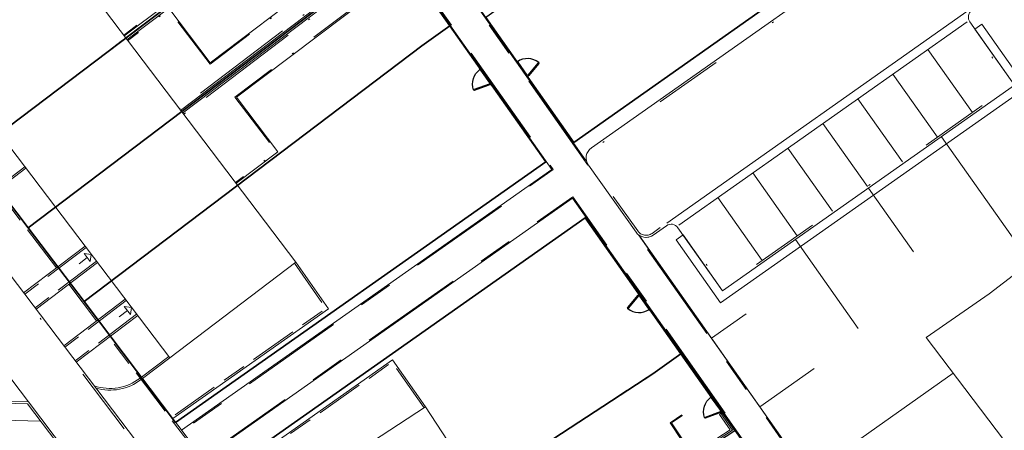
# Model space of a CAD drawing. Header units: metres. Extents: x 150385 to 171486, y 478588 to 485023.
# Tile 204 of 256: x 151331 to 151389, y 484053 to 484077. Entities that reach past the tile are written whole.
import ezdxf
from ezdxf.lldxf.tags import DXFTag

# ---------------------------------------------------------------- set-up
doc = ezdxf.new("R2010")
doc.units = ezdxf.units.M
for name, pattern in [('ACAD_ISO10W100', [18, 12, -3, 0, -3]), ('Dash', [6.35, 3.175, -3.175]), ('KAD', [12, 5, -1, 2, -1, 2, -1]), ('VH-GELEIDEBAND', [6, 2, -2, 0, -2]), ('VH-OPSLUITBAND_100X200', [16, 8, -2, 4, -2]), ('VH-OPSLUITBAND_120X250', [26, 16, -4, 2, -4]), ('VH-OPSLUITBAND_60X200', [12, 6, -2, 2, -2])]:
    doc.linetypes.add(name, pattern=pattern)
for name, color, linetype, lineweight, true_color in [('B-WE-KG-GRENS_PERCEEL-GV', 150, 'KG-PERCEEL', 30, 0x007fff), ('N-GV-GR-ERFAFSCHEIDING_RASTERHEKWERK_HEDERA-G', 7, 'GR-HAAG1', 35, 0x3c602f), ('N-WA-GW-TALUDARCERING_KORT-G', 7, 'Continuous', 15, 0x898989), ('N-WE-GW-GRONDWERKLIJN-G', 7, 'Continuous', 30, 0x4d4d4d)]:
    doc.layers.add(name, color=color, linetype=linetype, lineweight=lineweight, true_color=true_color)
for name, color, linetype, lineweight in [('N-PV-OG-BEBOUWING_ENTREE-S', 7, 'Continuous', 18), ('N-PV-OG-KADASTRAAL_BEBOUWING-G', 7, 'Continuous', 35), ('N-WE-IE-TERREINAFSCHEIDING_POORT-S', 5, 'Continuous', 25), ('N-WE-VH-KANTOPSLUITING_ACHTERKANTBAND-G', 7, 'Continuous', 5), ('N-WE-VH-KANTOPSLUITING_ACHTERKANTBAND-TERRAS-G', 7, 'Continuous', 5), ('N-WE-VH-KANTOPSLUITING_GELEIDEBAND-ANTRACIET_40_120X250-G', 7, 'VH-GELEIDEBAND', 35), ('N-WE-VH-KANTOPSLUITING_OPSLUITBAND-ANTRACIET_100X200-G', 7, 'VH-OPSLUITBAND_100X200', 35), ('N-WE-VH-KANTOPSLUITING_OPSLUITBAND-ANTRACIET_120X250-G', 7, 'VH-OPSLUITBAND_120X250', 35), ('N-WE-VH-KANTOPSLUITING_OPSLUITBAND-ANTRACIET_60X200-G', 7, 'ACAD_ISO10W100', 35), ('N-WE-VH-KANTOPSLUITING_OPSLUITBAND_60X200-G', 7, 'VH-OPSLUITBAND_60X200', 35), ('N-WE-VH-MATERIAALGRENS-G', 7, 'Continuous', 9), ('N-XX-KG-GRENS_PERCEEL-G', 252, 'KAD', 15)]:
    doc.layers.add(name, color=color, linetype=linetype, lineweight=lineweight)
doc.styles.get("Standard").update_dxf_attribs({"font": 'NLCS-ISO.ttf'})
doc.linetypes.add('GR-HAAG1', pattern='A,6,[176,NLCS.SHX,S=0.125,R=0,X=0,Y=0],-2', length=8)
tags = doc.linetypes.add('KG-PERCEEL', pattern='A,5.5,-2,["P",Standard,S=1.8,R=0,X=-0.5,Y=-0.9],-2,5.5,-2,[5,NLCS.shx,S=0.75,R=0,X=0,Y=0],-2', length=19).pattern_tags.tags
tags[6] = DXFTag(74, 10)

# ---------------------------------------------------------------- blocks, each defined once
blk = doc.blocks.new('A$C89842213')
at = {"color": 251, "linetype": 'Dash', "true_color": 0x636466}
for p, q in [((1.057, 0.082), (0.819, 0.97)), ((0.858, 0.981), (1.096, 0.092))]:
    blk.add_line(p, q, dxfattribs=at)
at = {"color": 251, "true_color": 0x636466}
for p, q in [((0.09, 0.02), (1.01, 0.02)), ((1.01, -0.02), (0.09, -0.02))]:
    blk.add_line(p, q, dxfattribs=at)
for points in [[(0.809, 1.009), (0.819, 0.97), (0.858, 0.981), (0.847, 1.019)], [(0.05, -0.02), (0.09, -0.02), (0.09, 0.02), (0.05, 0.02)], [(1.01, -0.02), (1.05, -0.02), (1.05, 0.02), (1.01, 0.02)], [(1.057, 0.082), (1.068, 0.043), (1.106, 0.053), (1.096, 0.092)]]:
    blk.add_lwpolyline(points, close=True, dxfattribs=at)
for centre in [(0, 0), (1.1, 0)]:
    blk.add_circle(centre, 0.03, dxfattribs=at)
blk.add_arc((1.096, 0.003), 1.046, 105.9562, 179.06766, dxfattribs=at)

msp = doc.modelspace()

# ---------------------------------------------------------------- linework, layer by layer
at = {"layer": 'B-WE-KG-GRENS_PERCEEL-GV', "flags": 128}
for points in [[(151285.923, 484109.934), (151293.197, 484115.058), (151297.606, 484118.167), (151302.022, 484121.278), (151306.434, 484124.394), (151310.846, 484127.502), (151318.119, 484132.627), (151319.561, 484130.585), (151326.852, 484135.719), (151331.265, 484138.83), (151335.679, 484141.942), (151340.09, 484145.054), (151344.508, 484148.16), (151351.792, 484153.296), (151364.93, 484134.658), (151357.657, 484129.529), (151353.24, 484126.416), (151348.824, 484123.317), (151344.411, 484120.198), (151345.57, 484118.566), (151356.957, 484126.584), (151362.088, 484119.305), (151365.19, 484114.881), (151368.304, 484110.476), (151371.418, 484106.061), (151374.527, 484101.65), (151377.643, 484097.238), (151380.752, 484092.816), (151385.877, 484085.536), (151363.408, 484069.688), (151358.27, 484076.98), (151355.166, 484081.397), (151352.043, 484085.808), (151348.948, 484090.216), (151345.825, 484094.634), (151342.72, 484099.043), (151339.613, 484103.471), (151339.14, 484104.141), (151337.499, 484102.979), (151340.579, 484098.629), (151343.718, 484094.153), (151346.791, 484089.786), (151349.945, 484085.308), (151353.023, 484080.964), (151356.165, 484076.49), (151361.778, 484068.563), (151340.168, 484053.343), (151334.825, 484060.406), (151331.564, 484064.703), (151328.304, 484069.015), (151325.037, 484073.317), (151321.771, 484077.614), (151318.515, 484081.92), (151315.244, 484086.207), (151309.829, 484093.384), (151322.171, 484102.078), (151321.023, 484103.723), (151316.624, 484100.615), (151312.189, 484097.487), (151307.777, 484094.387), (151300.504, 484089.246)], [(151285.923, 484109.934), (151293.197, 484115.058), (151297.606, 484118.167), (151302.022, 484121.278), (151306.434, 484124.394), (151310.846, 484127.502), (151318.119, 484132.627), (151319.561, 484130.585), (151326.852, 484135.719), (151331.265, 484138.83), (151335.679, 484141.942), (151340.09, 484145.054), (151344.508, 484148.16), (151351.792, 484153.296), (151364.93, 484134.658), (151357.657, 484129.529), (151353.24, 484126.416), (151348.824, 484123.317), (151344.411, 484120.198), (151345.57, 484118.566), (151356.957, 484126.584), (151362.088, 484119.305), (151365.19, 484114.881), (151368.304, 484110.476), (151371.418, 484106.061), (151374.527, 484101.65), (151377.643, 484097.238), (151380.752, 484092.816), (151385.877, 484085.536), (151363.408, 484069.688), (151358.27, 484076.98), (151355.166, 484081.397), (151352.043, 484085.808), (151348.948, 484090.216), (151345.825, 484094.634), (151342.72, 484099.043), (151339.613, 484103.471), (151339.14, 484104.141), (151337.499, 484102.979), (151340.579, 484098.629), (151343.718, 484094.153), (151346.791, 484089.786), (151349.945, 484085.308), (151353.023, 484080.964), (151356.165, 484076.49), (151361.778, 484068.563), (151340.168, 484053.343), (151334.825, 484060.406), (151331.564, 484064.703), (151328.304, 484069.015), (151325.037, 484073.317), (151321.771, 484077.614), (151318.515, 484081.92), (151315.244, 484086.207), (151309.829, 484093.384), (151322.171, 484102.078), (151321.023, 484103.723), (151316.624, 484100.615), (151312.189, 484097.487), (151307.777, 484094.387), (151300.504, 484089.246)], [(151285.923, 484109.934), (151293.197, 484115.058), (151297.606, 484118.167), (151302.022, 484121.278), (151306.434, 484124.394), (151310.846, 484127.502), (151318.119, 484132.627), (151319.561, 484130.585), (151326.852, 484135.719), (151331.265, 484138.83), (151335.679, 484141.942), (151340.09, 484145.054), (151344.508, 484148.16), (151351.792, 484153.296), (151364.93, 484134.658), (151357.657, 484129.529), (151353.24, 484126.416), (151348.824, 484123.317), (151344.411, 484120.198), (151345.57, 484118.566), (151356.957, 484126.584), (151362.088, 484119.305), (151365.19, 484114.881), (151368.304, 484110.476), (151371.418, 484106.061), (151374.527, 484101.65), (151377.643, 484097.238), (151380.752, 484092.816), (151385.877, 484085.536), (151363.408, 484069.688), (151358.27, 484076.98), (151355.166, 484081.397), (151352.043, 484085.808), (151348.948, 484090.216), (151345.825, 484094.634), (151342.72, 484099.043), (151339.613, 484103.471), (151339.14, 484104.141), (151337.499, 484102.979), (151340.579, 484098.629), (151343.718, 484094.153), (151346.791, 484089.786), (151349.945, 484085.308), (151353.023, 484080.964), (151356.165, 484076.49), (151361.778, 484068.563), (151340.168, 484053.343), (151334.825, 484060.406), (151331.564, 484064.703), (151328.304, 484069.015), (151325.037, 484073.317), (151321.771, 484077.614), (151318.515, 484081.92), (151315.244, 484086.207), (151309.829, 484093.384), (151322.171, 484102.078), (151321.023, 484103.723), (151316.624, 484100.615), (151312.189, 484097.487), (151307.777, 484094.387), (151300.504, 484089.246)], [(151285.923, 484109.934), (151293.197, 484115.058), (151297.606, 484118.167), (151302.022, 484121.278), (151306.434, 484124.394), (151310.846, 484127.502), (151318.119, 484132.627), (151319.561, 484130.585), (151326.852, 484135.719), (151331.265, 484138.83), (151335.679, 484141.942), (151340.09, 484145.054), (151344.508, 484148.16), (151351.792, 484153.296), (151364.93, 484134.658), (151357.657, 484129.529), (151353.24, 484126.416), (151348.824, 484123.317), (151344.411, 484120.198), (151345.57, 484118.566), (151356.957, 484126.584), (151362.088, 484119.305), (151365.19, 484114.881), (151368.304, 484110.476), (151371.418, 484106.061), (151374.527, 484101.65), (151377.643, 484097.238), (151380.752, 484092.816), (151385.877, 484085.536), (151363.408, 484069.688), (151358.27, 484076.98), (151355.166, 484081.397), (151352.043, 484085.808), (151348.948, 484090.216), (151345.825, 484094.634), (151342.72, 484099.043), (151339.613, 484103.471), (151339.14, 484104.141), (151337.499, 484102.979), (151340.579, 484098.629), (151343.718, 484094.153), (151346.791, 484089.786), (151349.945, 484085.308), (151353.023, 484080.964), (151356.165, 484076.49), (151361.778, 484068.563), (151340.168, 484053.343), (151334.825, 484060.406), (151331.564, 484064.703), (151328.304, 484069.015), (151325.037, 484073.317), (151321.771, 484077.614), (151318.515, 484081.92), (151315.244, 484086.207), (151309.829, 484093.384), (151322.171, 484102.078), (151321.023, 484103.723), (151316.624, 484100.615), (151312.189, 484097.487), (151307.777, 484094.387), (151300.504, 484089.246)], [(151285.923, 484109.934), (151293.197, 484115.058), (151297.606, 484118.167), (151302.022, 484121.278), (151306.434, 484124.394), (151310.846, 484127.502), (151318.119, 484132.627), (151319.561, 484130.585), (151326.852, 484135.719), (151331.265, 484138.83), (151335.679, 484141.942), (151340.09, 484145.054), (151344.508, 484148.16), (151351.792, 484153.296), (151364.93, 484134.658), (151357.657, 484129.529), (151353.24, 484126.416), (151348.824, 484123.317), (151344.411, 484120.198), (151345.57, 484118.566), (151356.957, 484126.584), (151362.088, 484119.305), (151365.19, 484114.881), (151368.304, 484110.476), (151371.418, 484106.061), (151374.527, 484101.65), (151377.643, 484097.238), (151380.752, 484092.816), (151385.877, 484085.536), (151363.408, 484069.688), (151358.27, 484076.98), (151355.166, 484081.397), (151352.043, 484085.808), (151348.948, 484090.216), (151345.825, 484094.634), (151342.72, 484099.043), (151339.613, 484103.471), (151339.14, 484104.141), (151337.499, 484102.979), (151340.579, 484098.629), (151343.718, 484094.153), (151346.791, 484089.786), (151349.945, 484085.308), (151353.023, 484080.964), (151356.165, 484076.49), (151361.778, 484068.563), (151340.168, 484053.343), (151334.825, 484060.406), (151331.564, 484064.703), (151328.304, 484069.015), (151325.037, 484073.317), (151321.771, 484077.614), (151318.515, 484081.92), (151315.244, 484086.207), (151309.829, 484093.384), (151322.171, 484102.078), (151321.023, 484103.723), (151316.624, 484100.615), (151312.189, 484097.487), (151307.777, 484094.387), (151300.504, 484089.246)], [(151358.27, 484076.98), (151363.408, 484069.688), (151385.877, 484085.536), (151380.752, 484092.816)], [(151358.27, 484076.98), (151363.408, 484069.688), (151385.877, 484085.536), (151380.752, 484092.816)], [(151358.27, 484076.98), (151363.408, 484069.688), (151385.877, 484085.536), (151380.752, 484092.816)], [(151358.27, 484076.98), (151363.408, 484069.688), (151385.877, 484085.536), (151380.752, 484092.816)], [(151358.27, 484076.98), (151363.408, 484069.688), (151385.877, 484085.536), (151380.752, 484092.816)], [(151346.791, 484089.786), (151325.037, 484073.317), (151328.304, 484069.015), (151348.306, 484084.164), (151349.945, 484085.308)], [(151346.791, 484089.786), (151325.037, 484073.317), (151328.304, 484069.015), (151348.306, 484084.164), (151349.945, 484085.308)], [(151346.791, 484089.786), (151325.037, 484073.317), (151328.304, 484069.015), (151348.306, 484084.164), (151349.945, 484085.308)], [(151346.791, 484089.786), (151325.037, 484073.317), (151328.304, 484069.015), (151348.306, 484084.164), (151349.945, 484085.308)], [(151346.791, 484089.786), (151325.037, 484073.317), (151328.304, 484069.015), (151348.306, 484084.164), (151349.945, 484085.308)], [(151328.304, 484069.015), (151331.564, 484064.703), (151353.023, 484080.964), (151349.945, 484085.308), (151348.306, 484084.164)], [(151328.304, 484069.015), (151331.564, 484064.703), (151353.023, 484080.964), (151349.945, 484085.308), (151348.306, 484084.164)], [(151328.304, 484069.015), (151331.564, 484064.703), (151353.023, 484080.964), (151349.945, 484085.308), (151348.306, 484084.164)], [(151328.304, 484069.015), (151331.564, 484064.703), (151353.023, 484080.964), (151349.945, 484085.308), (151348.306, 484084.164)], [(151328.304, 484069.015), (151331.564, 484064.703), (151353.023, 484080.964), (151349.945, 484085.308), (151348.306, 484084.164)], [(151356.165, 484076.49), (151353.023, 484080.964), (151331.564, 484064.703), (151334.825, 484060.406), (151354.534, 484075.327)], [(151356.165, 484076.49), (151353.023, 484080.964), (151331.564, 484064.703), (151334.825, 484060.406), (151354.534, 484075.327)], [(151356.165, 484076.49), (151353.023, 484080.964), (151331.564, 484064.703), (151334.825, 484060.406), (151354.534, 484075.327)], [(151356.165, 484076.49), (151353.023, 484080.964), (151331.564, 484064.703), (151334.825, 484060.406), (151354.534, 484075.327)], [(151356.165, 484076.49), (151353.023, 484080.964), (151331.564, 484064.703), (151334.825, 484060.406), (151354.534, 484075.327)], [(151334.825, 484060.406), (151340.168, 484053.343), (151361.778, 484068.563), (151356.165, 484076.49), (151354.534, 484075.327)], [(151334.825, 484060.406), (151340.168, 484053.343), (151361.778, 484068.563), (151356.165, 484076.49), (151354.534, 484075.327)], [(151334.825, 484060.406), (151340.168, 484053.343), (151361.778, 484068.563), (151356.165, 484076.49), (151354.534, 484075.327)], [(151334.825, 484060.406), (151340.168, 484053.343), (151361.778, 484068.563), (151356.165, 484076.49), (151354.534, 484075.327)], [(151334.825, 484060.406), (151340.168, 484053.343), (151361.778, 484068.563), (151356.165, 484076.49), (151354.534, 484075.327)], [(151347.264, 484042.632), (151342.43, 484050.056), (151364.063, 484065.291), (151369.659, 484057.358), (151372.803, 484052.886), (151375.884, 484048.532), (151379.03, 484044.044), (151380.663, 484045.212), (151383.813, 484040.738), (151388.398, 484034.239), (151364.326, 484017.257), (151359.162, 484024.607), (151356.137, 484029.08), (151353.181, 484033.602), (151350.224, 484038.121)], [(151342.43, 484050.056), (151347.264, 484042.632), (151368.02, 484056.188), (151369.659, 484057.358), (151364.063, 484065.291)], [(151347.264, 484042.632), (151342.43, 484050.056), (151364.063, 484065.291), (151369.659, 484057.358), (151372.803, 484052.886), (151375.884, 484048.532), (151379.03, 484044.044), (151380.663, 484045.212), (151383.813, 484040.738), (151388.398, 484034.239), (151364.326, 484017.257), (151359.162, 484024.607), (151356.137, 484029.08), (151353.181, 484033.602), (151350.224, 484038.121)], [(151342.43, 484050.056), (151347.264, 484042.632), (151368.02, 484056.188), (151369.659, 484057.358), (151364.063, 484065.291)], [(151347.264, 484042.632), (151342.43, 484050.056), (151364.063, 484065.291), (151369.659, 484057.358), (151372.803, 484052.886), (151375.884, 484048.532), (151379.03, 484044.044), (151380.663, 484045.212), (151383.813, 484040.738), (151388.398, 484034.239), (151364.326, 484017.257), (151359.162, 484024.607), (151356.137, 484029.08), (151353.181, 484033.602), (151350.224, 484038.121)], [(151342.43, 484050.056), (151347.264, 484042.632), (151368.02, 484056.188), (151369.659, 484057.358), (151364.063, 484065.291)], [(151347.264, 484042.632), (151342.43, 484050.056), (151364.063, 484065.291), (151369.659, 484057.358), (151372.803, 484052.886), (151375.884, 484048.532), (151379.03, 484044.044), (151380.663, 484045.212), (151383.813, 484040.738), (151388.398, 484034.239), (151364.326, 484017.257), (151359.162, 484024.607), (151356.137, 484029.08), (151353.181, 484033.602), (151350.224, 484038.121)], [(151342.43, 484050.056), (151347.264, 484042.632), (151368.02, 484056.188), (151369.659, 484057.358), (151364.063, 484065.291)], [(151347.264, 484042.632), (151342.43, 484050.056), (151364.063, 484065.291), (151369.659, 484057.358), (151372.803, 484052.886), (151375.884, 484048.532), (151379.03, 484044.044), (151380.663, 484045.212), (151383.813, 484040.738), (151388.398, 484034.239), (151364.326, 484017.257), (151359.162, 484024.607), (151356.137, 484029.08), (151353.181, 484033.602), (151350.224, 484038.121)], [(151342.43, 484050.056), (151347.264, 484042.632), (151368.02, 484056.188), (151369.659, 484057.358), (151364.063, 484065.291)], [(151369.659, 484057.358), (151368.02, 484056.188), (151347.264, 484042.632), (151350.224, 484038.121), (151372.803, 484052.886)], [(151369.659, 484057.358), (151368.02, 484056.188), (151347.264, 484042.632), (151350.224, 484038.121), (151372.803, 484052.886)], [(151369.659, 484057.358), (151368.02, 484056.188), (151347.264, 484042.632), (151350.224, 484038.121), (151372.803, 484052.886)], [(151369.659, 484057.358), (151368.02, 484056.188), (151347.264, 484042.632), (151350.224, 484038.121), (151372.803, 484052.886)], [(151369.659, 484057.358), (151368.02, 484056.188), (151347.264, 484042.632), (151350.224, 484038.121), (151372.803, 484052.886)]]:
    msp.add_lwpolyline(points, close=True, dxfattribs=at)
at = {"layer": 'N-GV-GR-ERFAFSCHEIDING_RASTERHEKWERK_HEDERA-G', "color": 7, "lineweight": 5, "ltscale": 0.5, "flags": 128}
for points in [[(151337.229, 484075.772), (151348.313, 484084.168)], [(151353.018, 484080.958), (151340.492, 484071.469)], [(151360.699, 484073.535), (151363.407, 484069.692), (151376.213, 484078.716)], [(151343.754, 484067.166), (151354.537, 484075.334)], [(151358.593, 484073.053), (151361.759, 484068.559), (151349.258, 484059.749)], [(151352.653, 484057.252), (151364.061, 484065.292), (151367.226, 484060.801)], [(151368.018, 484056.205), (151357.814, 484049.535)], [(151372.078, 484053.922), (151373.46, 484051.954)]]:
    msp.add_lwpolyline(points, dxfattribs=at)
at = {"layer": 'N-PV-OG-BEBOUWING_ENTREE-S', "color": 7, "lineweight": 5}
for p, q in [((151335.01, 484062.976), (151334.532, 484062.613)), ((151334.828, 484063.215), (151335.249, 484063.157)), ((151335.249, 484063.157), (151335.191, 484062.737)), ((151337.173, 484060.123), (151337.593, 484060.065)), ((151337.593, 484060.065), (151337.535, 484059.645)), ((151337.354, 484059.884), (151336.876, 484059.521))]:
    msp.add_line(p, q, dxfattribs=at)
at = {"layer": 'N-PV-OG-BEBOUWING_ENTREE-S', "color": 7, "lineweight": 5, "flags": 128}
for points in [[(151334.828, 484063.215), (151335.191, 484062.737)], [(151337.173, 484060.123), (151337.535, 484059.645)]]:
    msp.add_lwpolyline(points, dxfattribs=at)
at = {"layer": 'N-PV-OG-KADASTRAAL_BEBOUWING-G', "color": 7, "lineweight": 5}
for points in [[(151347.18, 484062.698), (151320.8, 484097.487), (151313.446, 484091.91), (151339.826, 484057.121)], [(151363.841, 484020.943), (151372.738, 484026.759), (151354.759, 484054.264), (151345.861, 484048.447)]]:
    msp.add_lwpolyline(points, close=True, dxfattribs=at)
at = {"layer": 'N-WA-GW-TALUDARCERING_KORT-G', "color": 7, "lineweight": 5}
for p, q in [((151384.868, 484070.024), (151390.039, 484062.687)), ((151380.609, 484067.023), (151383.226, 484063.31)), ((151376.351, 484064.022), (151380.013, 484058.825)), ((151371.442, 484058.267), (151373.466, 484059.695)), ((151374.268, 484054.261), (151377.445, 484056.503)), ((151377.094, 484050.255), (151385.55, 484056.22))]:
    msp.add_line(p, q, dxfattribs=at)
at = {"layer": 'N-WE-GW-GRONDWERKLIJN-G', "color": 7, "lineweight": 5, "flags": 128}
msp.add_lwpolyline([(151446.924, 484119.86, 0.414183), (151446.808, 484119.191), (151449.412, 484115.496), (151432.377, 484103.492), (151429.773, 484107.186, 0.413241), (151429.106, 484107.303), (151428.014, 484106.534), (151422.506, 484105.804), (151440.161, 484080.751), (151428.46, 484072.505), (151428.437, 484072.538), (151406.318, 484056.95), (151389.258, 484081.159), (151387.685, 484078.126), (151386.639, 484077.389, 0.414216), (151386.523, 484076.72), (151389.127, 484073.026), (151372.092, 484061.021), (151369.488, 484064.716, 0.414187), (151368.819, 484064.832), (151368.041, 484064.283, -0.330012), (151367.184, 484064.303), (151388.398, 484034.229), (151363.111, 484016.409)], format="xyb", dxfattribs=at)
msp.add_lwpolyline([(151441.578, 484073.103), (151440.141, 484072.252), (151432.411, 484066.898), (151431.781, 484066.51), (151417.401, 484056.557), (151410.349, 484051.23), (151408.537, 484050.248), (151406.517, 484049.839), (151404.465, 484050.039), (151402.562, 484050.829), (151401.364, 484051.679), (151400.366, 484052.756), (151398.165, 484055.487), (151391.321, 484063.67), (151387.657, 484060.858), (151383.972, 484058.299), (151393.541, 484045.689), (151397.714, 484040.801), (151399.114, 484038.16), (151399.782, 484035.247), (151399.674, 484032.26), (151398.795, 484029.403), (151397.713, 484027.679)], dxfattribs=at)
at = {"layer": 'N-WE-VH-KANTOPSLUITING_ACHTERKANTBAND-G', "color": 7, "lineweight": 5, "flags": 128}
for points in [[(151340.52, 484052.896), (151362.123, 484068.12), (151332.873, 484109.619), (151334.442, 484110.725), (151364.114, 484068.628)], [(151331.43, 484068.193), (151327.844, 484065.474)], [(151333.293, 484062.427), (151329.837, 484066.984)], [(151367.234, 484064.233), (151380.652, 484045.192), (151379.082, 484044.086), (151363.33, 484066.438), (151341.683, 484051.183)], [(151334.886, 484063.635), (151331.3, 484060.916)], [(151335.611, 484062.679), (151332.026, 484059.96)], [(151347.18, 484062.698), (151349.091, 484059.986), (151340.001, 484053.58)], [(151335.637, 484059.335), (151334.018, 484061.47)], [(151337.231, 484060.543), (151333.645, 484057.824)], [(151337.956, 484059.587), (151334.37, 484056.868)], [(151345.877, 484044.767), (151340.841, 484052.472), (151336.362, 484058.379)], [(151338.172, 484055.992), (151339.765, 484057.201)], [(151354.759, 484054.264), (151352.825, 484057.007), (151342.591, 484049.795)]]:
    msp.add_lwpolyline(points, dxfattribs=at)
for points in [[(151389.263, 484081.168), (151387.685, 484078.126), (151386.639, 484077.389, 0.414271), (151386.523, 484076.72), (151389.127, 484073.026), (151372.092, 484061.021), (151369.488, 484064.716, 0.414187), (151368.819, 484064.832), (151368.041, 484064.283, -0.41316), (151367.039, 484064.455), (151364.26, 484068.369, -0.415239), (151364.433, 484069.374), (151386.046, 484084.605, 0.414211), (151386.138, 484085.135, 0.414211)], [(151323.445, 484005.834, 0.404226), (151340.091, 484003.254), (151351.02, 484010.967, 0.403822), (151354.177, 484027.501), (151338.796, 484051.031), (151314.653, 484082.87, 0.360503)], [(151335.41, 484055.486, 0.248868), (151338.092, 484055.932)], [(151324.382, 484010.788, 0.404226), (151340.698, 484008.26), (151346.104, 484012.076, 0.371984), (151349.856, 484027.144), (151343.434, 484027.322), (151332.618, 484043.868), (151339.128, 484043.688), (151335.737, 484048.875), (151331.516, 484054.442), (151324.658, 484054.632)]]:
    msp.add_lwpolyline(points, format="xyb", dxfattribs=at)
at = {"layer": 'N-WE-VH-KANTOPSLUITING_ACHTERKANTBAND-TERRAS-G', "color": 7, "lineweight": 5, "flags": 128}
for points in [[(151346.626, 484086.562), (151345.784, 484085.949), (151345.072, 484086.894), (151337.192, 484080.935), (151339.612, 484077.743), (151337.156, 484075.893)], [(151350.006, 484081.766), (151349.33, 484081.276), (151350.069, 484080.305), (151342.193, 484074.339), (151339.769, 484077.528), (151337.325, 484075.67)], [(151352.425, 484081.806), (151352.345, 484081.749), (151352.886, 484080.983), (151340.448, 484071.562)], [(151353.721, 484079.971), (151353.64, 484079.914), (151353.002, 484080.821), (151340.576, 484071.408)], [(151352.845, 484077.739), (151352.303, 484077.353), (151351.598, 484078.288), (151343.717, 484072.329), (151346.137, 484069.138), (151343.693, 484067.296)], [(151369.712, 484053.802), (151369.031, 484053.334), (151369.68, 484052.345), (151362.669, 484047.767), (151360.472, 484051.116), (151357.915, 484049.435)], [(151372.106, 484053.875), (151372.025, 484053.818), (151372.671, 484052.9), (151360.748, 484045.123)]]:
    msp.add_lwpolyline(points, dxfattribs=at)
at = {"layer": 'N-WE-VH-KANTOPSLUITING_GELEIDEBAND-ANTRACIET_40_120X250-G', "color": 7, "lineweight": 5, "ltscale": 2, "flags": 128}
for points in [[(151274.294, 484103.01), (151274.899, 484102.152, -0.414214), (151274.754, 484101.316), (151271.256, 484098.851), (151281.683, 484084.055), (151285.263, 484086.578, -0.414214), (151285.96, 484086.458), (151287.164, 484084.749, -0.370333), (151286.418, 484076.967, 0.360478), (151284.692, 484061.752), (151306.552, 484028.311), (151323.541, 484005.906, 0.404226), (151340.022, 484003.352), (151350.951, 484011.065, 0.403822), (151354.077, 484027.436), (151338.698, 484050.962), (151314.557, 484082.798, 0.360503), (151299.647, 484086.289, -0.349364), (151292.339, 484087.849, -0.436199), (151292.437, 484088.575), (151296.103, 484091.158), (151284.236, 484107.997), (151280.64, 484105.463, -0.414213), (151279.804, 484105.608), (151279.199, 484106.466)], [(151389.156, 484081.223), (151387.592, 484078.207), (151386.57, 484077.487, 0.414271), (151386.425, 484076.651), (151388.96, 484073.055), (151372.121, 484061.188), (151369.586, 484064.785, 0.414187), (151368.75, 484064.93), (151367.972, 484064.381, -0.41316), (151367.137, 484064.524), (151364.358, 484068.438, -0.415239), (151364.502, 484069.276), (151386.115, 484084.507, 0.414211), (151386.236, 484085.204)]]:
    msp.add_lwpolyline(points, format="xyb", dxfattribs=at)
at = {"layer": 'N-WE-VH-KANTOPSLUITING_OPSLUITBAND-ANTRACIET_100X200-G', "color": 7, "lineweight": 5, "ltscale": 0.35, "flags": 128}
for points in [[(151331.37, 484068.272), (151327.784, 484065.553)], [(151333.213, 484062.366), (151329.757, 484066.924)], [(151334.947, 484063.555), (151331.361, 484060.836)], [(151335.551, 484062.758), (151331.965, 484060.039)], [(151347.099, 484062.64), (151348.952, 484060.011), (151339.94, 484053.66)], [(151335.557, 484059.274), (151333.938, 484061.41)], [(151337.291, 484060.464), (151333.705, 484057.745)], [(151337.895, 484059.667), (151334.309, 484056.948)], [(151345.794, 484044.712), (151340.759, 484052.414), (151336.282, 484058.318)], [(151338.232, 484055.912), (151339.826, 484057.121)], [(151354.677, 484054.206), (151352.801, 484056.868), (151342.646, 484049.711)]]:
    msp.add_lwpolyline(points, dxfattribs=at)
msp.add_lwpolyline([(151335.515, 484055.349, 0.236245), (151338.152, 484055.852)], format="xyb", dxfattribs=at)
at = {"layer": 'N-WE-VH-KANTOPSLUITING_OPSLUITBAND-ANTRACIET_120X250-G', "color": 7, "lineweight": 5, "ltscale": 0.5, "flags": 128}
msp.add_lwpolyline([(151289.584, 484060.664), (151291.27, 484058.085), (151297.773, 484057.905), (151311.76, 484036.509), (151305.256, 484036.689), (151309.414, 484030.328), (151311.455, 484027.638), (151318.313, 484027.447), (151330.711, 484011.097), (151323.853, 484011.287), (151324.286, 484010.716, 0.404226), (151340.767, 484008.162), (151346.174, 484011.978, 0.373683), (151349.93, 484027.262), (151343.5, 484027.44), (151332.844, 484043.742), (151339.354, 484043.561), (151335.835, 484048.944), (151331.577, 484054.56), (151324.719, 484054.75), (151308.446, 484076.21), (151315.305, 484076.02), (151313.936, 484077.825, 0.404027), (151297.462, 484080.383), (151292.716, 484077.039, 0.404027)], format="xyb", close=True, dxfattribs=at)
at = {"layer": 'N-WE-VH-KANTOPSLUITING_OPSLUITBAND-ANTRACIET_60X200-G', "color": 7, "lineweight": 5, "ltscale": 0.5, "flags": 128}
for points in [[(151346.592, 484086.611), (151345.797, 484086.032), (151345.084, 484086.978), (151337.108, 484080.946), (151339.528, 484077.755), (151337.12, 484075.941)], [(151352.368, 484081.888), (151352.205, 484081.773), (151352.748, 484081.004), (151340.388, 484071.642)], [(151350.042, 484081.717), (151349.415, 484081.264), (151350.153, 484080.293), (151342.182, 484074.255), (151339.758, 484077.443), (151337.362, 484075.622)], [(151353.753, 484079.92), (151353.593, 484079.807), (151352.98, 484080.678), (151340.636, 484071.328)], [(151352.81, 484077.787), (151352.315, 484077.436), (151351.61, 484078.372), (151343.633, 484072.341), (151346.053, 484069.15), (151343.657, 484067.344)], [(151369.746, 484053.753), (151369.114, 484053.318), (151369.763, 484052.328), (151362.652, 484047.684), (151360.455, 484051.033), (151357.948, 484049.385)], [(151372.071, 484053.923), (151371.909, 484053.809), (151372.53, 484052.927), (151360.693, 484045.207)]]:
    msp.add_lwpolyline(points, dxfattribs=at)
at = {"layer": 'N-WE-VH-KANTOPSLUITING_OPSLUITBAND_60X200-G', "color": 7, "lineweight": 5, "flags": 128}
for points in [[(151364.233, 484068.356), (151334.428, 484110.641), (151332.956, 484109.605), (151362.207, 484068.105), (151340.556, 484052.848)], [(151341.65, 484051.234), (151363.345, 484066.522), (151379.097, 484044.17), (151380.568, 484045.207), (151367.037, 484064.408)]]:
    msp.add_lwpolyline(points, dxfattribs=at)
at = {"layer": 'N-WE-VH-MATERIAALGRENS-G', "color": 7, "lineweight": 5, "flags": 128}
msp.add_lwpolyline([(151311.98, 484079.7, 0.136128), (151308.199, 484076.337), (151324.658, 484054.632), (151331.516, 484054.442), (151335.737, 484048.875), (151339.128, 484043.688), (151332.618, 484043.868), (151343.434, 484027.322), (151349.856, 484027.144, -0.371984), (151346.104, 484012.076), (151340.698, 484008.26, -0.404226), (151324.382, 484010.788), (151324.1, 484011.161), (151330.958, 484010.97), (151334.641, 484006.113)], format="xyb", dxfattribs=at)
for points in [[(151368.832, 484064.987), (151386.488, 484077.43)], [(151369.529, 484064.866), (151386.367, 484076.733)], [(151315.305, 484076.02), (151331.577, 484054.56)], [(151384.079, 484075.12), (151386.671, 484071.442), (151384.079, 484075.12)], [(151384.627, 484070.002), (151382.035, 484073.68)], [(151379.992, 484072.24), (151382.584, 484068.561)], [(151332.291, 484053.42), (151324.151, 484053.646), (151310.293, 484071.921)], [(151380.54, 484067.121), (151377.948, 484070.8)], [(151378.497, 484065.681), (151375.904, 484069.36)], [(151373.861, 484067.919), (151376.453, 484064.241)], [(151374.41, 484062.801), (151371.817, 484066.479)]]:
    msp.add_lwpolyline(points, dxfattribs=at)
msp.add_lwpolyline([(151386.821, 484076.298), (151389.127, 484073.026), (151372.092, 484061.021), (151369.782, 484064.299), (151369.373, 484064.011), (151371.971, 484060.324), (151389.824, 484072.905), (151387.23, 484076.586)], close=True, dxfattribs=at)
at = {"layer": 'N-XX-KG-GRENS_PERCEEL-G', "color": 7, "lineweight": 5, "flags": 128}
for points in [[(151334.475, 484110.748), (151356.95, 484126.587), (151385.883, 484085.53), (151363.407, 484069.692)], [(151379.031, 484044.05), (151380.665, 484045.202), (151388.398, 484034.229), (151364.326, 484017.265), (151357.819, 484026.499), (151342.427, 484050.046), (151364.061, 484065.292)]]:
    msp.add_lwpolyline(points, close=True, dxfattribs=at)
for points in [[(151339.132, 484104.139), (151337.497, 484102.987), (151361.759, 484068.559), (151340.176, 484053.349), (151309.824, 484093.376), (151334.475, 484110.748)], [(151328.301, 484069.009), (151348.312, 484084.168), (151349.947, 484085.32)], [(151331.566, 484064.708), (151353.02, 484080.959)], [(151334.827, 484060.403), (151354.537, 484075.334), (151356.172, 484076.487)], [(151347.267, 484042.641), (151368.018, 484056.205), (151369.653, 484057.358)]]:
    msp.add_lwpolyline(points, dxfattribs=at)

# ---------------------------------------------------------------- block references
at = {"layer": 'N-WE-IE-TERREINAFSCHEIDING_POORT-S', "color": 7, "lineweight": 5}
for p, rotation in [((151360.068, 484074.433), 305.172582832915), ((151367.851, 484059.913), 125.1873624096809)]:
    msp.add_blockref('A$C89842213', p, dxfattribs=dict(at, rotation=rotation))
at = {"layer": 'N-WE-IE-TERREINAFSCHEIDING_POORT-S', "color": 7, "lineweight": 5, "xscale": -0.9999999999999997, "rotation": 125.1725828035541}
for p in [(151357.921, 484074.002), (151371.399, 484054.876)]:
    msp.add_blockref('A$C89842213', p, dxfattribs=at)

doc.saveas('drawing.dxf')
